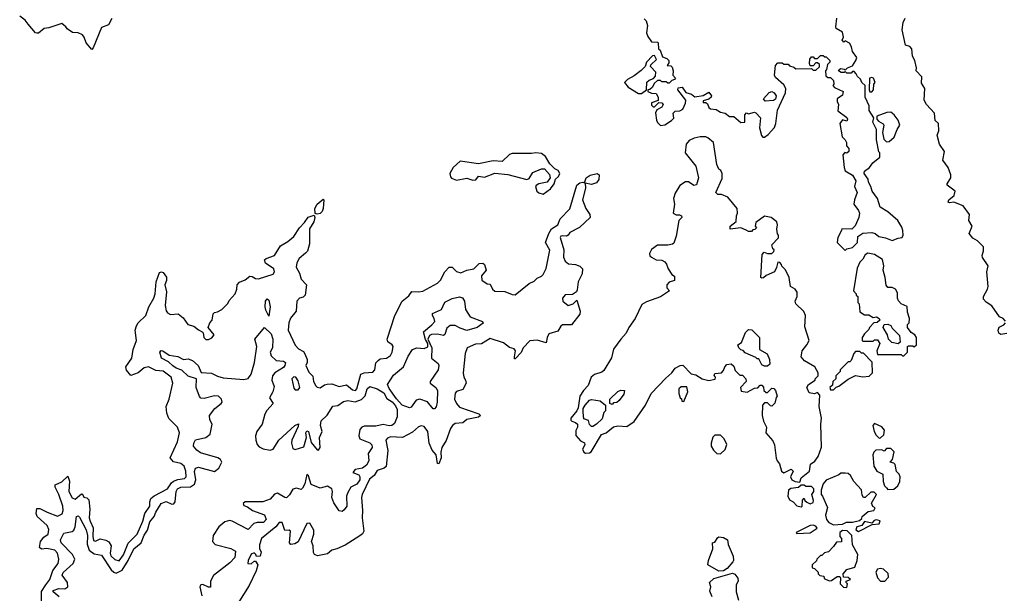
# Model space of a CAD drawing. Extents: x 2601477 to 2753313, y 449408 to 581029.
# Tile 53 of 203: x 2648367 to 2655079, y 456741 to 460654. Entities that reach past the tile are written whole.
import ezdxf

# ---------------------------------------------------------------- set-up
doc = ezdxf.new("R2010")
doc.units = 0

msp = doc.modelspace()

# ---------------------------------------------------------------- linework, layer by layer
at = {"layer": '0CON05XD'}
for points in [[(2648995, 460661.2), (2648971.7, 460618.3), (2648925, 460600), (2648869.1, 460460.9), (2648859.3, 460450.7), (2648819.4, 460495), (2648807.5, 460535), (2648795, 460551.2), (2648765, 460563.3), (2648726.4, 460566.4), (2648690.7, 460590.7), (2648682.5, 460605), (2648655, 460626.7), (2648565, 460598.1), (2648535, 460594.4), (2648495, 460562.9), (2648485, 460561.4), (2648474, 460565), (2648424.2, 460624.2), (2648405, 460650), (2648367.3, 460677.3)], [(2652625, 460660), (2652637.5, 460645), (2652647.5, 460615), (2652640, 460565), (2652649.3, 460539.3), (2652675, 460502.5), (2652715, 460500), (2652720, 460495), (2652722.5, 460455), (2652732.5, 460445), (2652750, 460400), (2652778.3, 460388.3), (2652792.5, 460375), (2652791.7, 460358.3), (2652781.7, 460341.7), (2652805, 460340), (2652815, 460330), (2652822.5, 460305), (2652820, 460275), (2652837.5, 460255), (2652830, 460245), (2652811.7, 460238.3), (2652795, 460220), (2652785, 460220), (2652775, 460230), (2652745, 460230), (2652735, 460240), (2652715, 460240), (2652695, 460220), (2652679.3, 460190.7), (2652661.7, 460178.3), (2652650, 460175), (2652650, 460165), (2652673.6, 460153.6), (2652705, 460150), (2652720, 460125), (2652718.3, 460101.7), (2652675, 460087.5), (2652675, 460070), (2652685, 460060), (2652695, 460060), (2652725, 460090), (2652745, 460087.5), (2652752.5, 460075), (2652745, 460057.5), (2652710.7, 460039.3), (2652702, 460018), (2652708.3, 459968.3), (2652715, 459952.5), (2652735, 459932.5), (2652765, 459936.7), (2652810, 459965), (2652827, 459983), (2652822.5, 460015), (2652835, 460030), (2652867, 460033), (2652887, 460043), (2652906.7, 460085), (2652907.5, 460105), (2652852.5, 460175), (2652855, 460190), (2652883, 460193), (2652907, 460157), (2652946.2, 460146.2), (2652968.3, 460128.3), (2653025, 460137.5), (2653065, 460160), (2653082.5, 460135), (2653080, 460125), (2653065, 460112.5), (2653025, 460100), (2653025, 460090), (2653045, 460090), (2653055, 460080), (2653063.9, 460053.9), (2653076.4, 460046.4), (2653115, 460040), (2653145, 460023.3), (2653177, 460017), (2653205, 459993.8), (2653235, 459992.5), (2653283, 459953), (2653310, 459955), (2653310, 460005), (2653321.7, 460018.3), (2653335, 460012.5), (2653375, 460022.5), (2653385, 460017.5), (2653416.7, 459985), (2653410, 459915), (2653423, 459863), (2653433, 459853), (2653445, 459852.5), (2653469.3, 459870.7), (2653511.7, 459918.3), (2653522.5, 459945), (2653533.6, 460036.4), (2653587.5, 460155), (2653590, 460185), (2653575, 460210), (2653518.3, 460258.3), (2653512.5, 460275), (2653518.3, 460341.7), (2653535, 460360), (2653565, 460360), (2653575, 460350), (2653605, 460350), (2653615, 460340), (2653645, 460330), (2653658.3, 460318.3), (2653765, 460320), (2653775, 460310), (2653795, 460310), (2653818.3, 460331.7), (2653818.3, 460348.3), (2653805, 460360), (2653795, 460360), (2653775, 460340), (2653755, 460340), (2653750, 460355), (2653752.5, 460385), (2653765, 460400), (2653775, 460400), (2653785, 460390), (2653805, 460390), (2653825, 460410), (2653845, 460410), (2653855, 460400), (2653865, 460400), (2653890, 460375), (2653890, 460365), (2653873, 460347), (2653867, 460313), (2653860, 460305), (2653861.7, 460271.7), (2653875, 460260), (2653895, 460260), (2653915, 460240), (2653917.5, 460215), (2653910, 460205), (2653920.7, 460190.7), (2653980, 460165), (2653975, 460140), (2653940, 460115), (2653940, 460095), (2653947.5, 460075), (2653943, 460033), (2654006.4, 459986.4), (2654010, 459975), (2654005, 459962.5), (2653975, 459970), (2653957.5, 459945), (2653973.3, 459855), (2653993.6, 459833.6), (2654002.5, 459815), (2654002.5, 459792.5), (2654020, 459775), (2654020, 459755), (2654005, 459742.5), (2653991.7, 459748.3), (2653978.3, 459731.7), (2653986.2, 459645), (2653995, 459622.5), (2654043, 459593), (2654067.5, 459555), (2654057.5, 459515), (2654076.7, 459475), (2654056.7, 459425), (2654053.3, 459395), (2654085, 459352.5), (2654091.2, 459335), (2654086.4, 459303.6), (2654061.7, 459248.3), (2654040, 459225), (2653971.7, 459228.3), (2653970, 459215), (2653943, 459167), (2653940, 459135), (2653995, 459080), (2654005, 459090), (2654045, 459100), (2654077.5, 459135), (2654080, 459175), (2654115, 459197.5), (2654175, 459203.3), (2654197.5, 459195), (2654224.1, 459174.1), (2654270, 459165), (2654315, 459147.5), (2654355, 459163.3), (2654383, 459167), (2654390, 459185), (2654386.1, 459216.1), (2654379.5, 459239.5), (2654352.5, 459285), (2654285, 459342.5), (2654232.5, 459375), (2654213.3, 459435), (2654178.8, 459485), (2654170, 459515), (2654152.5, 459545), (2654150, 459565), (2654122.5, 459605), (2654125, 459620), (2654160, 459645), (2654183.6, 459676.4), (2654230, 459715), (2654230, 459745), (2654223, 459753), (2654207.5, 459835), (2654207.5, 459905), (2654183.3, 459955), (2654190, 459985), (2654157.5, 460035), (2654157, 460067), (2654130, 460125), (2654130, 460205), (2654107.5, 460225), (2654098.3, 460248.3), (2654077, 460267), (2654070, 460285), (2654055, 460300), (2654045, 460300), (2654035, 460290), (2654005, 460290), (2653995, 460300), (2653987.5, 460292.5), (2653967, 460293), (2653947.5, 460305), (2653952.5, 460315), (2653965, 460320), (2653987, 460317), (2653995, 460310), (2654010, 460325), (2654045, 460340), (2654067.5, 460375), (2654072.5, 460395), (2654045, 460437.5), (2654037.7, 460467.7), (2654023.3, 460493.3), (2653995, 460510), (2653985, 460500), (2653973, 460513), (2653982.5, 460535), (2653975, 460567.5), (2653933.6, 460593.6), (2653930, 460605), (2653937.5, 460665)], [(2655087, 458597), (2655070, 458615), (2655047, 458627), (2654993, 458703), (2654955, 458726.7), (2654937.7, 458747.7), (2654936, 458765), (2654964, 458815), (2654968, 458835), (2654960, 458935), (2654968.8, 458975), (2654930.7, 459030.7), (2654927.5, 459045), (2654937, 459077), (2654937.5, 459105), (2654896.4, 459146.4), (2654863.6, 459163.6), (2654840, 459195), (2654860, 459245), (2654836.7, 459285), (2654842.5, 459325), (2654797.5, 459385), (2654735, 459410), (2654705, 459404), (2654695, 459410), (2654700, 459425), (2654736.7, 459455), (2654743, 459483), (2654690, 459525), (2654690, 459535), (2654713.3, 459575), (2654713.3, 459595), (2654696.1, 459646.1), (2654660, 459695), (2654670, 459755), (2654636.7, 459805), (2654621.2, 459865), (2654633.3, 459895), (2654630, 459945), (2654606.4, 459966.4), (2654603.3, 460015), (2654576.7, 460045), (2654548.8, 460075), (2654533.3, 460105), (2654536.7, 460185), (2654515, 460220), (2654516.7, 460265), (2654477.5, 460305), (2654480, 460325), (2654470, 460375), (2654453.3, 460405), (2654447.5, 460455), (2654435, 460470), (2654405, 460480), (2654383.3, 460585), (2654388.8, 460635), (2654402.5, 460665)], [(2652605, 460150), (2652640, 460175), (2652641.7, 460228.3), (2652658.3, 460241.7), (2652688.3, 460251.7), (2652701.7, 460268.3), (2652703.3, 460295), (2652667.5, 460335), (2652670, 460345), (2652707, 460383), (2652695, 460410), (2652681.7, 460408.3), (2652640, 460365), (2652630, 460335), (2652603, 460307), (2652555, 460270), (2652510, 460245), (2652490, 460225), (2652515, 460192.5), (2652585, 460150), (2652605, 460150)], [(2654161.7, 460161.7), (2654175, 460162.5), (2654187.5, 460175), (2654190, 460215), (2654197.5, 460225), (2654187.5, 460255), (2654175, 460260), (2654160, 460255), (2654157.5, 460175), (2654161.7, 460161.7)], [(2653448.3, 460098.3), (2653437.5, 460115), (2653475, 460157.5), (2653495, 460163.3), (2653510, 460155), (2653523.3, 460135), (2653518.3, 460111.7), (2653505, 460102.5), (2653448.3, 460098.3)], [(2654275, 459820), (2654295, 459822.5), (2654328.3, 459851.7), (2654347.5, 459905), (2654366.2, 459935), (2654355, 459967.5), (2654327.5, 460005), (2654305, 460022.5), (2654278.3, 460021.7), (2654210, 459995), (2654210, 459975), (2654220.7, 459960.7), (2654253, 459943), (2654256.7, 459935), (2654247.5, 459885), (2654258.3, 459838.3), (2654275, 459820)], [(2653685, 457500), (2653695, 457530), (2653750, 457575), (2653758.3, 457621.7), (2653786.4, 457643.6), (2653810, 457675), (2653831.7, 457738.3), (2653827.5, 457895), (2653832.5, 457935), (2653816.7, 458015), (2653821.7, 458091.7), (2653805, 458110), (2653785, 458102.5), (2653749.3, 458109.3), (2653733.3, 458145), (2653743.6, 458166.4), (2653790, 458195), (2653790, 458205), (2653810, 458225), (2653810, 458245), (2653786.4, 458286.4), (2653716.4, 458326.4), (2653693.8, 458355), (2653701.2, 458395), (2653732.5, 458435), (2653747.5, 458465), (2653718.3, 458558.3), (2653722.5, 458635), (2653713, 458663), (2653657.5, 458715), (2653652.5, 458735), (2653667.5, 458765), (2653667.5, 458795), (2653652.5, 458815), (2653622.5, 458835), (2653612.5, 458895), (2653587, 458947), (2653561.7, 458971.7), (2653560, 458985), (2653548.3, 458998.3), (2653535, 459000), (2653527, 458963), (2653512.5, 458935), (2653455, 458910), (2653437, 458893), (2653425, 458890), (2653420, 458895), (2653428.3, 459051.7), (2653443, 459067), (2653465, 459060), (2653495, 459060), (2653508.3, 459071.7), (2653510, 459085), (2653501.7, 459091.7), (2653493, 459117), (2653540, 459165), (2653540, 459185), (2653533, 459193), (2653527.5, 459225), (2653532.5, 459255), (2653527.5, 459275), (2653490, 459305), (2653445, 459312.5), (2653385, 459270), (2653380, 459245), (2653390, 459235), (2653378.3, 459221.7), (2653365, 459220), (2653355, 459210), (2653335, 459210), (2653318.3, 459218.3), (2653283, 459233), (2653210, 459225), (2653210, 459245), (2653251.7, 459278.3), (2653252.5, 459315), (2653260, 459335), (2653256.7, 459365), (2653195, 459442.5), (2653151.7, 459461.7), (2653125, 459462.5), (2653112.5, 459475), (2653155, 459570), (2653156.4, 459603.6), (2653147.5, 459625), (2653132.5, 459635), (2653120, 459665), (2653097.5, 459815), (2653058.3, 459848.3), (2653043.8, 459853.8), (2653005, 459855.8), (2652964.2, 459845.8), (2652931.2, 459828.8), (2652910, 459805), (2652902.5, 459745), (2652976.2, 459655), (2652994, 459575), (2652981.7, 459528.3), (2652963, 459523), (2652925, 459546.7), (2652905, 459547.5), (2652867, 459523), (2652835, 459470), (2652823.3, 459435), (2652830, 459395), (2652822.5, 459335), (2652843, 459323), (2652865, 459322.5), (2652877.5, 459315), (2652880, 459305), (2652860, 459285), (2652843, 459177), (2652825, 459130), (2652817, 459123), (2652785, 459116.7), (2652715, 459116.7), (2652674.1, 459085.9), (2652660.7, 459059.3), (2652663, 459043), (2652673, 459033), (2652705, 459016.7), (2652745, 459013.3), (2652765, 459002.5), (2652776.4, 458986.4), (2652787.5, 458955), (2652812.5, 458915), (2652830, 458905), (2652830, 458875), (2652795, 458862.5), (2652777.5, 458845), (2652777.5, 458825), (2652796.7, 458805), (2652735, 458764), (2652639.7, 458730.3), (2652608.1, 458711.9), (2652562.5, 458615), (2652519.2, 458555), (2652501.2, 458515), (2652464.4, 458475.6), (2652415, 458407.5), (2652401.7, 458348.3), (2652348.8, 458261.2), (2652335, 458248.8), (2652285, 458234), (2652262, 458215), (2652242.3, 458157.7), (2652210, 458125), (2652186.2, 458085), (2652173, 458007), (2652163.9, 457986.1), (2652123.3, 457935), (2652123, 457923), (2652130, 457915), (2652157, 457907), (2652170, 457895), (2652170, 457875), (2652158.3, 457851.7), (2652158.3, 457818.3), (2652190.7, 457780.7), (2652217, 457767), (2652220, 457755), (2652203.3, 457725), (2652212.5, 457705), (2652225, 457697.5), (2652251.7, 457698.3), (2652263, 457707), (2652332.5, 457825), (2652365, 457836.7), (2652415, 457877.5), (2652445, 457883.3), (2652505, 457880), (2652555, 457912.5), (2652633.3, 458025), (2652672.5, 458105), (2652770.5, 458209.5), (2652812.5, 458245), (2652835, 458277.5), (2652870, 458295), (2652886.4, 458296.4), (2652945, 458237.5), (2652975, 458232.5), (2653020, 458205), (2653065, 458192.5), (2653108.3, 458201.7), (2653110, 458215), (2653100, 458225), (2653105, 458240), (2653150, 458245), (2653165, 458260), (2653173, 458287), (2653187, 458303), (2653217, 458307), (2653235, 458290), (2653245, 458260), (2653261.7, 458241.7), (2653275, 458230), (2653295, 458230), (2653317.5, 458205), (2653320, 458185), (2653280, 458145), (2653285, 458120), (2653327, 458113), (2653375, 458140), (2653398.3, 458141.7), (2653415, 458160), (2653425, 458160), (2653438.3, 458148.3), (2653440, 458125), (2653455, 458110), (2653465, 458110), (2653495, 458140), (2653508.3, 458138.3), (2653520, 458125), (2653530, 458085), (2653523, 458077), (2653515, 458037.5), (2653495, 458017.5), (2653485, 458020), (2653465, 458040), (2653445, 458040), (2653430, 458025), (2653427.5, 457955), (2653437.5, 457915), (2653457.5, 457875), (2653452.5, 457835), (2653501.7, 457781.7), (2653512.5, 457755), (2653523.6, 457663.6), (2653530, 457645), (2653547.5, 457625), (2653560, 457575), (2653575, 457562.5), (2653627, 457587), (2653640, 457575), (2653622.5, 457535), (2653630, 457515), (2653653, 457503), (2653685, 457500)], [(2651935, 459463.8), (2651985, 459500), (2652010, 459535), (2652020, 459565), (2652040, 459585), (2652050, 459605), (2652037.5, 459625), (2652015, 459636.7), (2651980.7, 459670.7), (2651951.7, 459721.7), (2651925, 459740), (2651885, 459746.2), (2651855, 459740), (2651725, 459741.2), (2651705, 459733.3), (2651655, 459687.5), (2651595, 459691.2), (2651495, 459671.2), (2651370.7, 459689.3), (2651321.2, 459645), (2651300, 459605), (2651303, 459583), (2651311.7, 459571.7), (2651345, 459560), (2651415, 459572.5), (2651455, 459560), (2651477.5, 459562.5), (2651495, 459587.5), (2651535, 459580), (2651605, 459606.7), (2651695, 459598.8), (2651825, 459563.3), (2651839.3, 459570.7), (2651865, 459612.5), (2651923.6, 459636.4), (2651945, 459637.5), (2651978.3, 459598.3), (2651982.5, 459575), (2651963.6, 459546.4), (2651905, 459533.3), (2651887, 459523), (2651883.3, 459515), (2651893.3, 459485), (2651905, 459473.3), (2651935, 459463.8)], [(2648516.5, 456675), (2648516.6, 456753.4), (2648545, 456798.9), (2648572.7, 456835), (2648592.9, 456897.1), (2648630, 456945), (2648634.5, 456975), (2648624.5, 457015), (2648606.2, 457036.2), (2648553.1, 457046.9), (2648515, 457043.3), (2648503, 457053), (2648510, 457095), (2648531.4, 457125), (2648560.6, 457145), (2648566.2, 457176.2), (2648555, 457204.3), (2648486.7, 457265), (2648479.4, 457285), (2648485, 457320), (2648505, 457320.8), (2648553.8, 457295), (2648625, 457268.2), (2648655.8, 457284.2), (2648663.6, 457305), (2648661.5, 457335), (2648634.6, 457415), (2648609.4, 457465), (2648608.3, 457481.7), (2648655, 457500.6), (2648695, 457540), (2648706.2, 457506.2), (2648703.1, 457435), (2648725, 457391.9), (2648745, 457383.1), (2648788.8, 457418.8), (2648796.4, 457416.4), (2648805, 457397.5), (2648825, 457393.3), (2648837.9, 457377.9), (2648846.2, 457315), (2648840.6, 457255), (2648847.1, 457232.9), (2648867.4, 457187.4), (2648865, 457130), (2648871.2, 457101.2), (2648885, 457096.9), (2648915, 457112.5), (2648955, 457103.3), (2648975, 457092.2), (2648990.7, 457065), (2648983.4, 457015), (2648987.7, 456997.8), (2649015, 456972.5), (2649045, 456961.9), (2649075, 457003.1), (2649107.6, 457082.4), (2649167.1, 457145), (2649206, 457234), (2649220.7, 457285), (2649255.5, 457335), (2649253.8, 457365), (2649261.8, 457388.2), (2649283.8, 457406.2), (2649375, 457454.5), (2649401.5, 457495), (2649414.7, 457505.3), (2649445, 457518.5), (2649490, 457525), (2649502.5, 457535), (2649500.4, 457575), (2649489.2, 457609.2), (2649465, 457626.9), (2649415, 457638.8), (2649393.3, 457665), (2649441.9, 457775), (2649457.5, 457835), (2649444.1, 457874.1), (2649385, 457934), (2649370.9, 457970.9), (2649365.5, 458015), (2649385.8, 458065), (2649410.6, 458175), (2649399.2, 458215), (2649345, 458255.5), (2649295, 458260.9), (2649245, 458286.5), (2649215, 458279.5), (2649175, 458245.8), (2649125, 458226.7), (2649095, 458262.5), (2649091.2, 458285), (2649130.8, 458345), (2649140, 458405), (2649163.3, 458465), (2649154.2, 458535), (2649164.2, 458565), (2649175.8, 458585), (2649226.7, 458635), (2649246.7, 458695), (2649281.9, 458755), (2649290.5, 458785), (2649298, 458865), (2649320, 458930), (2649335, 458933.3), (2649345, 458928.8), (2649368.3, 458898.3), (2649367.8, 458875), (2649356, 458845), (2649366.9, 458796.9), (2649358, 458705), (2649365, 458667.5), (2649375, 458653.3), (2649395, 458642), (2649447, 458647), (2649481.2, 458621.2), (2649513.8, 458573.8), (2649555, 458563.3), (2649585, 458537.5), (2649610, 458525), (2649617, 458517), (2649622.5, 458485), (2649635, 458473.3), (2649655, 458472.5), (2649675.9, 458484.1), (2649692.5, 458505), (2649652.5, 458555), (2649662.5, 458585), (2649680, 458605), (2649685, 458647.5), (2649695, 458657.5), (2649715, 458660), (2649745, 458677.5), (2649785, 458717.5), (2649795, 458737.5), (2649835.9, 458784.1), (2649848, 458815), (2649849.2, 458845), (2649865, 458864), (2649905, 458878.8), (2649935, 458903.8), (2649951.7, 458901.7), (2649975, 458887.5), (2649995, 458886.7), (2650095, 458918.8), (2650104.2, 458935), (2650099.4, 458955), (2650043.3, 458993.3), (2650036.7, 459015), (2650046.7, 459025), (2650104, 459046), (2650145, 459111.5), (2650195, 459140), (2650236.2, 459173.8), (2650274.5, 459235), (2650309.1, 459270.9), (2650333.1, 459306.9), (2650375, 459320), (2650379.2, 459305), (2650372.9, 459275), (2650341.7, 459228.3), (2650343.5, 459125), (2650328.1, 459075), (2650315, 459060.6), (2650273.1, 459025), (2650255.7, 458995), (2650251.2, 458965), (2650273.9, 458923.9), (2650286, 458885), (2650321.4, 458845), (2650314, 458775), (2650299.4, 458760.6), (2650275, 458753.8), (2650256.2, 458735), (2650252.5, 458665), (2650212.1, 458617.9), (2650201.9, 458585), (2650198.1, 458535), (2650244, 458434), (2650268.3, 458408.3), (2650301.4, 458391.4), (2650311.2, 458375), (2650327.5, 458335), (2650327.5, 458315), (2650317.5, 458295), (2650339.3, 458249.3), (2650365, 458222.5), (2650368.9, 458185), (2650385, 458157.5), (2650395, 458147.5), (2650415, 458142.5), (2650445, 458163.3), (2650462.3, 458167.7), (2650495, 458170), (2650545, 458152.5), (2650595, 458163.3), (2650635, 458128.8), (2650656.7, 458125), (2650665.7, 458135), (2650693.3, 458235), (2650715, 458246.2), (2650775, 458250), (2650788.8, 458265), (2650796, 458314), (2650810.5, 458329.5), (2650825, 458340), (2650867.5, 458345), (2650895, 458363.3), (2650906, 458385), (2650912.5, 458425), (2650906.4, 458436.4), (2650876, 458456), (2650872, 458475), (2650923.6, 458636.4), (2650974.2, 458735), (2651019.7, 458770.3), (2651040.5, 458799.5), (2651085, 458796.5), (2651115, 458801.8), (2651215, 458855.7), (2651235, 458877.5), (2651265, 458932.9), (2651295, 458966.7), (2651315, 458966.7), (2651345, 458936.2), (2651375, 458926.7), (2651415, 458946), (2651463.3, 458955), (2651499.1, 458990.9), (2651525, 458994), (2651536.7, 458985), (2651546.7, 458945), (2651515, 458907.5), (2651517, 458877), (2651553, 458853), (2651575, 458850), (2651590, 458815), (2651605, 458802.5), (2651675, 458798.8), (2651725, 458778.8), (2651745, 458776.7), (2651840, 458855), (2651875, 458869.2), (2651895, 458891.2), (2651925, 458904), (2651936, 458915), (2651955, 458957.5), (2651981.1, 459081.1), (2651952.5, 459135), (2651974.7, 459195), (2651992.4, 459227.6), (2652034.4, 459255), (2652051.1, 459295), (2652117.1, 459362.9), (2652165, 459524.3), (2652185, 459541.1), (2652206.2, 459546.2), (2652218.3, 459541.7), (2652227.5, 459575), (2652255, 459593.3), (2652303.9, 459603.9), (2652316.2, 459596.2), (2652315.7, 459564.3), (2652299.2, 459540.8), (2652265, 459528.8), (2652221.7, 459538.3), (2652224, 459505), (2652204.2, 459425), (2652226.1, 459366.1), (2652253.9, 459323.9), (2652256.2, 459305), (2652183, 459237), (2652117.7, 459202.3), (2652105, 459183.3), (2652093.6, 459176.4), (2652065, 459180), (2652055, 459176.7), (2652052.3, 459167.7), (2652075.9, 459084.1), (2652074.3, 459035), (2652085, 459006.7), (2652108.3, 458988.3), (2652155, 458983.3), (2652185, 458973.3), (2652203.8, 458953.8), (2652200.5, 458919.5), (2652173.3, 458865), (2652168, 458812), (2652161.7, 458798.3), (2652135, 458780), (2652085, 458777.5), (2652067.5, 458755), (2652070, 458735), (2652105, 458703.3), (2652140, 458715), (2652165, 458740), (2652188.8, 458665), (2652186.2, 458645), (2652128.3, 458571.7), (2652068.3, 458571.7), (2652056, 458564), (2652035, 458528.8), (2651975, 458510), (2651963, 458487), (2651955, 458450), (2651895, 458467.1), (2651845, 458464), (2651798.8, 458415), (2651785, 458383.3), (2651745, 458340), (2651740, 458340), (2651740, 458355), (2651746.7, 458395), (2651738.8, 458408.8), (2651705, 458418.8), (2651665, 458449.2), (2651575, 458478.8), (2651515, 458442.5), (2651475, 458440), (2651417.5, 458415), (2651403.9, 458376.1), (2651390, 458245), (2651393.8, 458215), (2651406.2, 458195), (2651410, 458175), (2651388, 458132), (2651345, 458116.7), (2651335, 458107.5), (2651331.2, 458065), (2651343.8, 458035), (2651365, 458010), (2651497.5, 457965), (2651507.5, 457955), (2651495, 457943.3), (2651415, 457925.7), (2651387.5, 457905), (2651335, 457898.6), (2651317.5, 457885), (2651304.4, 457865), (2651275, 457783.8), (2651244.7, 457735.3), (2651238.5, 457705), (2651240, 457665), (2651225, 457623.8), (2651215, 457627.5), (2651206, 457685), (2651178.5, 457718.5), (2651158.6, 457765), (2651150, 457845), (2651125, 457878), (2651105, 457883.8), (2651085, 457876.2), (2651045, 457840), (2650977, 457803), (2650895, 457808.6), (2650875, 457798.8), (2650864, 457785), (2650875.7, 457715), (2650864.4, 457605.6), (2650851.2, 457595), (2650805, 457579.2), (2650784, 457545), (2650750.6, 457519.4), (2650702.2, 457415), (2650698.1, 457395), (2650704.5, 457305), (2650701.9, 457255), (2650712, 457165), (2650705, 457146.7), (2650685, 457134), (2650585, 457070), (2650530, 457045), (2650495, 457036.2), (2650465, 457010), (2650396.4, 456996.4), (2650377.5, 457005), (2650370.7, 457020.7), (2650367.5, 457065), (2650356.7, 457095), (2650373.3, 457145), (2650373, 457173), (2650345, 457220), (2650325, 457217.5), (2650265, 457092.5), (2650242.3, 457077.7), (2650215, 457073.8), (2650206, 457086), (2650212.5, 457165), (2650205, 457172.5), (2650175, 457170), (2650156.7, 457225), (2650136.4, 457223.6), (2650114.3, 457195.7), (2650016.2, 457115), (2650003, 457073), (2650002.5, 457045), (2650012.5, 457025), (2650006.4, 456993.6), (2649981.7, 456991.7), (2649977, 457007), (2649965, 457017.5), (2649945, 457007.5), (2649923.8, 456965), (2649922.5, 456945), (2649945, 456943.3), (2649965, 456960), (2649975, 456960), (2649990, 456935), (2649978.8, 456895), (2649931.4, 456795), (2649815, 456610)], [(2650395, 459326.2), (2650380.7, 459330.7), (2650379.2, 459365), (2650394.2, 459395), (2650435, 459430), (2650440, 459425), (2650436.2, 459365), (2650428, 459345), (2650415, 459332.5), (2650395, 459326.2)], [(2654395, 458360), (2654420, 458385), (2654420, 458425), (2654425, 458430), (2654455, 458430), (2654465, 458422.5), (2654480, 458435), (2654480, 458485), (2654470, 458505), (2654445, 458520), (2654420, 458555), (2654420, 458575), (2654430, 458585), (2654432.5, 458615), (2654418.3, 458658.3), (2654417, 458697), (2654376.4, 458716.4), (2654356.4, 458736.4), (2654350, 458755), (2654351.7, 458791.7), (2654336.4, 458816.4), (2654315, 458827.5), (2654285, 458827.5), (2654273, 458843), (2654267.5, 458895), (2654253.3, 458945), (2654257.5, 458975), (2654248.3, 459018.3), (2654195, 459052.5), (2654148.3, 459061.7), (2654130.7, 459049.3), (2654115, 459020), (2654095, 459000), (2654075, 458960), (2654050, 458805), (2654070, 458785), (2654070, 458775), (2654080, 458765), (2654080, 458725), (2654090, 458715), (2654095, 458660), (2654125, 458640), (2654155, 458640), (2654185, 458622.5), (2654207, 458627), (2654226.4, 458616.4), (2654230, 458605), (2654211.7, 458588.3), (2654190, 458585), (2654160, 458555), (2654155, 458540), (2654125, 458510), (2654110, 458485), (2654110, 458465), (2654115, 458460), (2654185, 458460), (2654195, 458470), (2654215, 458470), (2654230, 458445), (2654210, 458395), (2654215, 458370), (2654375, 458370), (2654385, 458360), (2654395, 458360)], [(2650065, 458632.5), (2650045, 458672.5), (2650040.6, 458695), (2650043.8, 458735), (2650055, 458750), (2650065, 458740), (2650074.3, 458695), (2650065, 458632.5)], [(2651195, 458000), (2651185, 458000), (2651146.6, 458046.6), (2651095, 458066), (2651070.3, 458059.7), (2651035, 458010), (2651025, 458006), (2650975, 458024.4), (2650935, 458067.5), (2650885, 458137.5), (2650874.6, 458165.4), (2650915, 458230), (2650984.4, 458285.6), (2651015, 458358.8), (2651045, 458403.8), (2651075, 458416), (2651125, 458411.2), (2651148.3, 458421.7), (2651150, 458445), (2651133, 458473), (2651120, 458525), (2651177.6, 458572.4), (2651196, 458595), (2651192.9, 458615), (2651180, 458635), (2651181.2, 458648.8), (2651242.1, 458677.9), (2651265, 458727.5), (2651315, 458752.5), (2651365, 458763.3), (2651385, 458757.5), (2651400, 458735), (2651406.1, 458676.1), (2651438, 458628), (2651522.5, 458595), (2651526.4, 458583.6), (2651485, 458553.8), (2651415, 458534.2), (2651369.8, 458549.8), (2651335, 458567.8), (2651302.1, 458567.9), (2651279.3, 458550.7), (2651265, 458506.7), (2651255, 458500), (2651215, 458508.8), (2651173.3, 458506.7), (2651160, 458500), (2651150, 458475), (2651177.5, 458415), (2651174, 458345), (2651219.2, 458309.2), (2651223.8, 458295), (2651218.8, 458265), (2651164.2, 458185), (2651166.2, 458175), (2651204.4, 458144.4), (2651215.6, 458125), (2651212.5, 458045), (2651206, 458014), (2651195, 458000)], [(2648637.2, 456717.2), (2648595, 456752), (2648595, 456760), (2648635, 456774.2), (2648675, 456772.9), (2648696, 456785), (2648694, 456815), (2648657.8, 456865), (2648664.1, 456884.1), (2648730.8, 456945), (2648742.5, 456975), (2648726.7, 457006.7), (2648649.4, 457085), (2648644.4, 457105), (2648669.1, 457150.9), (2648725, 457161.9), (2648737.1, 457172.9), (2648746.2, 457195), (2648755, 457266), (2648765, 457269.2), (2648775, 457260.8), (2648819.6, 457175), (2648829, 457135), (2648827.2, 457077.2), (2648840.5, 457035), (2648875, 457011.5), (2648925, 457002.2), (2648991.5, 456901.5), (2649009.4, 456885), (2649025, 456879.6), (2649065, 456899.1), (2649106.5, 456965), (2649145, 457044.4), (2649194.7, 457085.3), (2649215, 457138.1), (2649238.1, 457171.9), (2649255, 457228.6), (2649284.6, 457265.4), (2649295.4, 457295), (2649331.9, 457355), (2649365, 457368.2), (2649405, 457350), (2649418.7, 457351.3), (2649428.1, 457365), (2649433.3, 457436.7), (2649442.7, 457455), (2649465, 457464.7), (2649532.1, 457467.9), (2649559.1, 457485), (2649568.1, 457515), (2649557.9, 457572.1), (2649565, 457595.6), (2649585, 457602.7), (2649695, 457571.8), (2649725, 457594.5), (2649745.3, 457635), (2649735, 457654.5), (2649718.6, 457665), (2649599.8, 457699.8), (2649575, 457717.5), (2649552.5, 457745), (2649553.3, 457765), (2649565, 457787.1), (2649635.9, 457804.1), (2649665, 457827.5), (2649680, 457895), (2649663.6, 457923.6), (2649662, 457955), (2649697.9, 458002.1), (2649740, 458035), (2649746.7, 458045), (2649743.8, 458065), (2649722.5, 458085), (2649695, 458089.2), (2649625, 458070.8), (2649602.4, 458072.4), (2649593.2, 458083.2), (2649571.2, 458145), (2649572.5, 458205), (2649515, 458221.5), (2649473.5, 458263.5), (2649435, 458276.7), (2649411.8, 458291.8), (2649380.8, 458320.8), (2649333.3, 458345), (2649323.3, 458386.7), (2649332.5, 458397.5), (2649343.8, 458396.2), (2649386.5, 458366.5), (2649445, 458356), (2649485, 458335.6), (2649515, 458340), (2649545, 458329.1), (2649583.1, 458295), (2649605, 458246.7), (2649675, 458242.7), (2649715, 458222.3), (2649755, 458211.8), (2649895, 458200), (2649924.3, 458205.7), (2649945.7, 458235), (2649968.5, 458315), (2649984.4, 458424.4), (2649970, 458475), (2650035, 458553.3), (2650080.5, 458510.5), (2650093.8, 458475), (2650090, 458415), (2650075.6, 458385), (2650081.7, 458361.7), (2650115, 458330), (2650165, 458324.3), (2650178.1, 458315), (2650175.5, 458295), (2650165, 458280.6), (2650105.4, 458244.6), (2650089.4, 458225), (2650085.6, 458195), (2650102.5, 458152.5), (2650092.5, 458115), (2650071.2, 458075), (2650096.2, 458035), (2650051.7, 457988.3), (2650037.9, 457962.1), (2650020.6, 457895), (2649984.4, 457845), (2649975.5, 457815), (2649976.7, 457785), (2649986.6, 457756.6), (2649999.7, 457739.7), (2650025.8, 457725.8), (2650075, 457718.1), (2650095, 457724.4), (2650134.7, 457785.3), (2650243.8, 457885), (2650267, 457897), (2650265, 457880), (2650223.2, 457786.8), (2650220.6, 457765), (2650229.5, 457729.5), (2650245, 457722), (2650305, 457740), (2650322, 457805), (2650316.7, 457835), (2650325, 457850), (2650336.7, 457845), (2650355, 457770), (2650395, 457720), (2650405, 457717.5), (2650415.7, 457735), (2650410, 457805), (2650429.5, 457845), (2650417.5, 457885), (2650423, 457917), (2650462.8, 457957.2), (2650501.4, 458018.6), (2650535, 458022), (2650575, 458049.5), (2650605, 458055.4), (2650655, 458047.1), (2650697, 458063), (2650721.4, 458088.6), (2650735.5, 458135), (2650755, 458151.1), (2650805, 458136.9), (2650849.3, 458109.3), (2650870.9, 458070.9), (2650907.1, 458047.1), (2650930, 458020), (2650940, 457995), (2650940, 457945), (2650921.2, 457898.8), (2650904.6, 457885.4), (2650885, 457883.4), (2650845, 457891.8), (2650795, 457881.8), (2650715, 457880.8), (2650700, 457875), (2650685, 457857.5), (2650678.8, 457815), (2650685.9, 457795.9), (2650755, 457766.7), (2650766.7, 457755), (2650770, 457735), (2650743.1, 457695), (2650747.7, 457645), (2650730.5, 457615), (2650705, 457594.4), (2650653.3, 457585), (2650637.5, 457565), (2650679.1, 457549.1), (2650686.8, 457535), (2650686, 457515), (2650665, 457485.6), (2650625.6, 457464.4), (2650605, 457428.8), (2650594.4, 457405), (2650598, 457335), (2650579.7, 457310.3), (2650565, 457298.8), (2650545, 457303.3), (2650508.9, 457358.9), (2650494.4, 457395), (2650499.2, 457435), (2650494, 457455), (2650465, 457471.1), (2650415, 457459.2), (2650353.4, 457483.4), (2650335, 457542.5), (2650325, 457552.5), (2650311.9, 457488.1), (2650295, 457457.5), (2650285, 457450), (2650255, 457458.1), (2650229.1, 457450.9), (2650206.1, 457413.9), (2650185, 457393.3), (2650175, 457393.8), (2650125, 457423.3), (2650105, 457416.7), (2650075, 457384.2), (2650025.6, 457364.4), (2649903.3, 457365), (2649891.2, 457355), (2649895, 457341.2), (2649921.2, 457331.2), (2649955, 457306), (2650035, 457276), (2650048.1, 457245), (2650030, 457225), (2649985, 457223.8), (2649962.9, 457217.1), (2649925, 457176.7), (2649815, 457234.5), (2649798, 457238), (2649765, 457228), (2649724.6, 457195), (2649685.5, 457135), (2649682.2, 457095), (2649700, 457075), (2649806, 457046), (2649838.2, 457028.2), (2649833.6, 456985), (2649800.8, 456949.2), (2649687.4, 456862.6), (2649668.6, 456825), (2649666.8, 456783.2), (2649655, 456782.9), (2649615, 456802), (2649601.2, 456798.8), (2649596, 456785), (2649609.4, 456725)], [(2653465, 458290), (2653445, 458290), (2653425, 458300), (2653405, 458340), (2653395, 458340), (2653385, 458350), (2653311.7, 458381.7), (2653298.3, 458398.3), (2653281.7, 458401.7), (2653270, 458415), (2653263, 458437), (2653288.3, 458451.7), (2653315, 458520), (2653335, 458540), (2653358.3, 458538.3), (2653410, 458485), (2653410, 458405), (2653462.5, 458375), (2653477.5, 458335), (2653480, 458305), (2653465, 458290)], [(2654355, 458442.5), (2654313, 458453), (2654290, 458475), (2654282.5, 458505), (2654252.5, 458555), (2654260, 458575), (2654285, 458576.7), (2654305, 458567.5), (2654315, 458550), (2654365, 458500), (2654370, 458455), (2654355, 458442.5)], [(2655095, 458513.8), (2655055, 458506.7), (2655041.2, 458515), (2655036.7, 458535), (2655043, 458557), (2655075, 458572.5), (2655087.5, 458585)], [(2653915, 458130), (2653931.7, 458148.3), (2653950, 458155), (2654015, 458202.5), (2654065, 458227.5), (2654115, 458217.5), (2654158.3, 458221.7), (2654180, 458245), (2654178.3, 458318.3), (2654118.3, 458378.3), (2654105, 458380), (2654095, 458390), (2654065, 458390), (2654053, 458377), (2654035, 458330), (2654025, 458320), (2654015, 458320), (2653960, 458265), (2653960, 458255), (2653930, 458225), (2653930, 458205), (2653910, 458185), (2653908.3, 458161.7), (2653890, 458145), (2653895, 458130), (2653915, 458130)], [(2650265, 458130), (2650276.7, 458145), (2650265, 458190), (2650250, 458215), (2650235, 458217.5), (2650223.3, 458205), (2650235, 458140), (2650245, 458130), (2650265, 458130)], [(2652405, 458030), (2652390, 458035), (2652390, 458065), (2652445, 458116.7), (2652465, 458126.7), (2652490, 458125), (2652485, 458100), (2652453, 458057), (2652437, 458043), (2652415, 458040), (2652405, 458030)], [(2652895, 458050), (2652922.5, 458115), (2652915, 458150), (2652875, 458150), (2652860, 458135), (2652860, 458105), (2652870, 458075), (2652878.3, 458068.3), (2652881.7, 458051.7), (2652895, 458050)], [(2652275, 457880), (2652265, 457880), (2652251.7, 457891.7), (2652245, 457920), (2652211.7, 457931.7), (2652207.5, 457975), (2652208.3, 458001.7), (2652222.5, 458025), (2652251.2, 458058.8), (2652265, 458063.3), (2652323.6, 458053.6), (2652360, 458025), (2652360, 457985), (2652350, 457975), (2652338.3, 457931.7), (2652300, 457895), (2652275, 457880)], [(2654225, 457800), (2654235, 457802.5), (2654257, 457823), (2654262.5, 457855), (2654245, 457877.5), (2654195, 457900), (2654182.5, 457885), (2654192.5, 457845), (2654205, 457820), (2654225, 457800)], [(2653145, 457692.5), (2653177, 457723), (2653187, 457757), (2653170, 457795), (2653145, 457820), (2653105, 457820), (2653093, 457807), (2653080, 457765), (2653080, 457745), (2653097, 457717), (2653120, 457695), (2653145, 457692.5)], [(2654285, 457450), (2654325, 457452.5), (2654352.5, 457475), (2654366.4, 457503.6), (2654370, 457535), (2654362.5, 457555), (2654343, 457573), (2654335, 457620), (2654325, 457630), (2654300, 457635), (2654317, 457653), (2654327, 457707), (2654305, 457730), (2654275, 457730), (2654260, 457710), (2654245, 457720), (2654203, 457717), (2654190, 457705), (2654183.3, 457685), (2654188.3, 457608.3), (2654210, 457575), (2654250, 457555), (2654252.5, 457505), (2654262.5, 457475), (2654275, 457460), (2654285, 457450)], [(2653915, 457207.5), (2653975, 457212.5), (2654003.6, 457226.4), (2654043, 457227), (2654091.7, 457238.3), (2654108.3, 457251.7), (2654110, 457265), (2654151.7, 457298.3), (2654190, 457305), (2654197.5, 457325), (2654183.6, 457333.6), (2654173.8, 457356.2), (2654206.7, 457415), (2654191.7, 457431.7), (2654168.3, 457431.7), (2654130, 457395), (2654120, 457395), (2654110.7, 457410.7), (2654106.4, 457446.4), (2654052.5, 457505), (2654030, 457545), (2654015, 457557.5), (2653995, 457560), (2653965, 457560), (2653951.7, 457548.3), (2653865, 457512.5), (2653843, 457487), (2653830, 457445), (2653830, 457415), (2653840, 457405), (2653873, 457327), (2653860, 457275), (2653867.5, 457245), (2653883.6, 457223.6), (2653915, 457207.5)], [(2653695, 457330), (2653700, 457335), (2653703, 457377), (2653715, 457390), (2653720, 457375), (2653733.3, 457363.3), (2653755, 457352.5), (2653775, 457360), (2653777.5, 457375), (2653767.5, 457415), (2653780, 457435), (2653780, 457455), (2653765, 457470), (2653725, 457470), (2653715, 457480), (2653695, 457480), (2653677, 457463), (2653623, 457457), (2653607.5, 457445), (2653602.5, 457405), (2653615, 457380), (2653640, 457365), (2653665, 457337.5), (2653695, 457330)], [(2653665, 457150), (2653755, 457154.2), (2653802.5, 457185), (2653795, 457200), (2653775, 457206.7), (2653755, 457203.3), (2653660, 457155), (2653665, 457150)], [(2654085, 457162.5), (2654178.3, 457211.7), (2654225.9, 457214.1), (2654232.5, 457235), (2654205, 457243.3), (2654191.7, 457238.3), (2654175, 457220), (2654125, 457230), (2654106.7, 457203.3), (2654072.5, 457195), (2654067.5, 457175), (2654085, 457162.5)], [(2653132.7, 456892.7), (2653057.5, 456935), (2653062.5, 456965), (2653092.5, 457045), (2653090, 457085), (2653105, 457090), (2653125, 457122.5), (2653133.9, 457126.1), (2653165, 457121.2), (2653192.5, 457105), (2653197.5, 457075), (2653230, 456995), (2653232.5, 456965), (2653227.5, 456955), (2653188.7, 456911.3), (2653165, 456893.8), (2653132.7, 456892.7)], [(2654005, 456780), (2654010, 456805), (2654000, 456815), (2654000, 456825), (2654030, 456835), (2654015, 456850), (2653981.7, 456851.7), (2653980, 456875), (2654005, 456903.3), (2654059.3, 456920.7), (2654076.2, 456965), (2654080, 457005), (2654043, 457073), (2654040, 457135), (2654007, 457167), (2653975, 457170), (2653957.5, 457155), (2653958.3, 457128.3), (2653970, 457115), (2653968.3, 457091.7), (2653935, 457090), (2653915, 457060), (2653880, 457025), (2653853, 457017), (2653835, 457000), (2653825, 457000), (2653800, 456975), (2653798.3, 456961.7), (2653770, 456935), (2653770, 456915), (2653785, 456910), (2653810, 456885), (2653810, 456875), (2653821.7, 456861.7), (2653848.3, 456858.3), (2653851.7, 456841.7), (2653885, 456827.5), (2653901.7, 456828.3), (2653940, 456855), (2653957, 456857), (2653962.5, 456845), (2653960, 456805), (2653983, 456783), (2654005, 456780)], [(2653086.5, 456716.5), (2653072, 456755), (2653077.5, 456785), (2653070, 456815), (2653098.7, 456841.3), (2653225, 456878), (2653241.7, 456871.7), (2653263.3, 456845), (2653263.8, 456825), (2653251.7, 456798.3), (2653251.7, 456751.7), (2653266.2, 456695)], [(2654265, 456824.3), (2654288.7, 456851.3), (2654286.6, 456876.6), (2654255, 456905.8), (2654235, 456910.6), (2654215, 456905.7), (2654203.5, 456885), (2654215, 456848), (2654235, 456824.3), (2654265, 456824.3)]]:
    msp.add_lwpolyline(points, dxfattribs=at)

doc.saveas('drawing.dxf')
